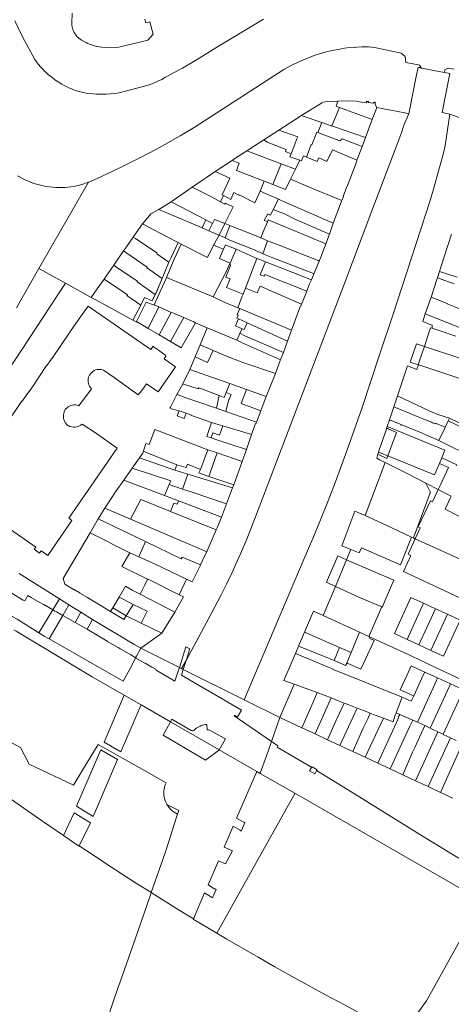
# Model space of a CAD drawing. Header units: metres. Extents: x 135785 to 137489, y 452643 to 455118.
# Tile 41 of 48: x 136787 to 136951, y 454431 to 454805. Entities that reach past the tile are written whole.
import ezdxf

# ---------------------------------------------------------------- set-up
doc = ezdxf.new("R2010")
doc.units = ezdxf.units.M
doc.layers.add('B-RO-KG-GRENS_PERCEEL-G', color=211, linetype='Continuous', lineweight=9)

msp = doc.modelspace()

# ---------------------------------------------------------------- linework, layer by layer
at = {"layer": 'B-RO-KG-GRENS_PERCEEL-G', "flags": 128}
for points in [[(136805.718, 454778.65), (136804.793, 454779.094), (136803.883, 454779.566), (136802.987, 454780.067), (136801.675, 454780.869), (136800.401, 454781.732), (136799.169, 454782.654), (136797.982, 454783.632), (136797.216, 454784.315), (136796.472, 454785.021), (136795.751, 454785.75), (136795.052, 454786.501), (136794.049, 454787.668), (136793.411, 454788.471), (136792.717, 454789.408), (136788.067, 454798.024), (136785.168, 454804.11)], [(136806.927, 454807.012), (136806.775, 454803.173), (136806.785, 454802.924), (136806.83, 454802.428), (136806.907, 454801.936), (136806.957, 454801.692), (136807.08, 454801.21), (136807.235, 454800.736), (136807.323, 454800.504), (136807.522, 454800.047), (136807.75, 454799.604), (136808.006, 454799.177), (136808.144, 454798.97), (136808.289, 454798.768), (136808.598, 454798.377), (136808.761, 454798.189), (136809.106, 454797.83), (136809.287, 454797.658), (136809.592, 454797.393), (136810.215, 454796.957), (136810.533, 454796.749), (136811.181, 454796.354), (136811.512, 454796.166), (136812.184, 454795.812), (136812.871, 454795.487), (136813.571, 454795.191)], [(136813.571, 454795.191), (136813.925, 454795.054), (136814.283, 454794.925), (136815.005, 454794.689), (136815.37, 454794.582), (136816.105, 454794.392), (136816.476, 454794.309), (136817.222, 454794.166), (136818.158, 454794.032), (136819.913, 454793.975), (136824.645, 454794.118), (136825.137, 454794.164), (136829.966, 454795.391), (136835.607, 454796.737), (136837.707, 454798.955), (136836.405, 454803.72)], [(136834.915, 454803.304), (136834.532, 454804.696)], [(136836.405, 454803.72), (136834.915, 454803.304)], [(136879.578, 454804.646), (136861.433, 454793.834), (136858.023, 454791.696), (136854.71, 454789.65), (136851.636, 454787.799), (136850.056, 454786.867), (136848.778, 454786.141), (136845.671, 454784.437), (136843.398, 454783.227), (136842.422, 454782.657), (136840.93, 454781.854), (136839.405, 454781.115), (136837.849, 454780.442), (136836.797, 454780.03), (136835.766, 454779.648)], [(136813.159, 454742.839), (136813.301, 454742.887), (136816.393, 454744.244), (136822.353, 454746.996), (136827.293, 454749.381), (136832.611, 454752.056), (136838.933, 454755.384), (136844.131, 454758.246), (136847.897, 454760.391), (136853.291, 454763.626), (136887.26, 454785.61), (136890.38, 454787.306), (136893.255, 454788.679), (136895.993, 454789.83), (136898.818, 454790.866), (136901.212, 454791.631), (136903.419, 454792.246), (136905.67, 454792.788), (136907.872, 454793.236), (136910.283, 454793.636), (136912.231, 454793.892), (136914.012, 454794.073), (136914.022, 454793.956), (136915.058, 454794.057), (136916.902, 454794.195), (136918.197, 454794.216), (136919.414, 454794.178), (136920.541, 454794.093), (136921.644, 454793.964), (136922.333, 454793.859), (136931.813, 454791.803), (136933.346, 454790.483), (136933.545, 454788.317), (136938.44, 454787.337)], [(136938.257, 454786.407), (136937.693, 454783.544), (136934.755, 454768.807)], [(136939.586, 454786.164), (136938.768, 454786.325), (136938.257, 454786.407)], [(136939.586, 454786.164), (136938.841, 454787.258), (136938.44, 454787.337)], [(136948.237, 454784.528), (136939.586, 454786.164)], [(136948.237, 454784.528), (136948.386, 454785.48), (136949.727, 454786.17), (136951.944, 454785.748)], [(136950.252, 454784.058), (136947.333, 454769.289), (136950.28, 454768.68)], [(136948.237, 454784.528), (136950.252, 454784.058)], [(136835.766, 454779.648), (136824.773, 454776.753), (136823.143, 454776.505), (136821.503, 454776.327), (136819.857, 454776.222), (136818.758, 454776.192), (136817.109, 454776.206), (136816.01, 454776.256), (136814.914, 454776.338), (136813.82, 454776.451), (136812.187, 454776.681), (136810.565, 454776.982), (136809.054, 454777.329), (136808.086, 454777.669), (136806.656, 454778.236), (136805.718, 454778.65)], [(136907.734, 454773.573), (136911.368, 454773.698), (136914.831, 454773.565), (136915.156, 454773.47), (136918.627, 454773.007)], [(136893.885, 454768.184), (136894.126, 454768.333), (136894.173, 454768.256), (136901.619, 454772.851), (136901.572, 454772.927), (136902.108, 454773.258)], [(136907.734, 454773.573), (136903.792, 454773.447), (136902.108, 454773.258)], [(136905.496, 454764.167), (136908.392, 454771.23)], [(136907.734, 454773.573), (136907.106, 454771.707)], [(136907.106, 454771.707), (136908.392, 454771.23)], [(136908.392, 454771.23), (136920.851, 454766.606)], [(136921.944, 454772.28), (136921.981, 454773.203), (136921.6, 454773.204), (136921.32, 454772.849), (136919.339, 454773.031), (136919.39, 454773.438), (136918.726, 454773.469), (136918.627, 454773.007)], [(136920.851, 454766.606), (136922.444, 454770.864)], [(136922.566, 454771.189), (136921.944, 454772.28)], [(136922.566, 454771.189), (136922.444, 454770.864)], [(136922.566, 454771.189), (136933.24, 454769.136)], [(136893.885, 454768.184), (136893.59, 454768.002), (136893.675, 454767.872), (136885.338, 454762.531)], [(136901.653, 454765.496), (136893.885, 454768.184)], [(136918.277, 454759.745), (136920.851, 454766.606)], [(136932.832, 454764.533), (136934.755, 454768.807)], [(136933.24, 454769.136), (136934.755, 454768.807)], [(136948.553, 454756.777), (136950.28, 454768.68)], [(136950.28, 454768.68), (136962.617, 454764.192)], [(136850.159, 454561.344), (136858.848, 454577.374), (136861.153, 454581.661), (136863.387, 454585.986), (136865.55, 454590.347), (136867.641, 454594.743), (136869.607, 454599.054), (136870.863, 454601.864), (136873.194, 454607.427), (136876.521, 454615.819), (136910.04, 454703.792), (136920.684, 454731.909), (136930.947, 454758.876), (136932.088, 454762.003), (136932.832, 454764.533)], [(136885.338, 454762.531), (136879.653, 454758.89)], [(136885.338, 454762.531), (136892.604, 454760.08), (136892.25, 454759.311)], [(136901.653, 454765.496), (136900.19, 454761.734)], [(136905.209, 454764.266), (136901.653, 454765.496)], [(136905.496, 454764.167), (136905.209, 454764.266)], [(136909.396, 454762.818), (136905.496, 454764.167)], [(136918.277, 454759.745), (136909.396, 454762.818)], [(136879.653, 454758.89), (136875.83, 454756.443), (136873.244, 454754.746)], [(136879.653, 454758.89), (136881.014, 454758.073)], [(136892.25, 454759.311), (136891.062, 454756.269)], [(136897.917, 454757.045), (136899.798, 454761.885)], [(136900.19, 454761.734), (136899.798, 454761.885)], [(136900.19, 454761.734), (136907.542, 454758.905)], [(136907.542, 454758.905), (136908.524, 454758.527)], [(136908.524, 454758.527), (136909.386, 454759.261)], [(136917.038, 454756.429), (136909.386, 454759.261)], [(136917.038, 454756.429), (136918.277, 454759.745)], [(136948.553, 454756.777), (136948.055, 454754.378), (136944.109, 454740.189), (136942.785, 454735.944), (136928.658, 454692.32), (136923.641, 454677.381), (136916.885, 454656.961), (136911.237, 454640.899), (136906.875, 454629.082), (136904.074, 454621.91), (136901.198, 454614.768), (136898.248, 454607.656), (136894.975, 454599.999), (136872.196, 454546.465)], [(136890.059, 454753.657), (136887.863, 454754.475), (136888.196, 454755.287), (136881.014, 454758.073)], [(136890.059, 454753.657), (136891.062, 454756.269)], [(136895.863, 454752.362), (136897.714, 454757.126)], [(136897.917, 454757.045), (136897.714, 454757.126)], [(136905.725, 454755.07), (136903.654, 454750.699)], [(136915.061, 454751.14), (136905.725, 454755.07)], [(136915.061, 454751.14), (136916.653, 454755.399)], [(136916.653, 454755.399), (136917.003, 454756.335)], [(136917.003, 454756.335), (136917.038, 454756.429)], [(136873.244, 454754.746), (136868.689, 454751.784), (136867.686, 454751.116)], [(136886.291, 454749.791), (136873.244, 454754.746)], [(136893.385, 454751.2), (136889.611, 454752.489), (136890.059, 454753.657)], [(136893.385, 454751.2), (136891.689, 454747.741)], [(136895.628, 454752.461), (136894.795, 454752.808), (136894.028, 454750.98), (136893.385, 454751.2)], [(136895.863, 454752.362), (136895.628, 454752.461)], [(136896.066, 454752.277), (136895.863, 454752.362)], [(136900.003, 454750.638), (136896.066, 454752.277)], [(136903.654, 454750.699), (136900.531, 454752.035), (136900.003, 454750.638)], [(136867.686, 454751.116), (136861.262, 454746.84)], [(136867.686, 454751.116), (136870.272, 454750.067), (136869.273, 454747.274), (136870.945, 454746.627)], [(136883.166, 454741.936), (136886.291, 454749.791)], [(136891.689, 454747.741), (136886.291, 454749.791)], [(136891.689, 454747.741), (136889.831, 454743.951)], [(136915.061, 454751.14), (136914.946, 454750.833), (136915.039, 454750.797), (136911.383, 454741.224), (136911.266, 454741.268), (136909.789, 454737.423), (136909.899, 454737.403), (136909.353, 454735.95)], [(136786.191, 454745.313), (136789.127, 454743.706), (136792.395, 454742.397), (136796.372, 454741.331), (136798.21, 454741.029), (136800.783, 454740.799), (136804.161, 454740.831), (136807.547, 454741.246), (136810.282, 454741.872), (136813.159, 454742.839)], [(136856.043, 454743.374), (136857.875, 454744.585)], [(136861.262, 454746.84), (136857.875, 454744.585)], [(136863.9, 454738.052), (136866.801, 454744.332), (136861.262, 454746.84)], [(136870.945, 454746.627), (136879.776, 454743.237)], [(136889.831, 454743.951), (136887.944, 454740.102)], [(136889.831, 454743.951), (136897.241, 454740.838), (136899.003, 454740.067), (136909.353, 454735.95)], [(136813.159, 454742.839), (136794.281, 454710.062)], [(136844.517, 454735.388), (136852.543, 454740.949)], [(136852.543, 454740.949), (136856.043, 454743.374)], [(136859.628, 454737.457), (136852.543, 454740.949)], [(136879.776, 454743.237), (136878.285, 454739.414)], [(136879.776, 454743.237), (136883.166, 454741.936)], [(136883.166, 454741.936), (136887.944, 454740.102)], [(136863.298, 454735.392), (136859.628, 454737.457)], [(136864.373, 454737.786), (136863.298, 454735.392)], [(136864.373, 454737.786), (136863.9, 454738.052)], [(136867.107, 454736.248), (136864.373, 454737.786)], [(136867.107, 454736.248), (136868.286, 454738.916), (136870.265, 454737.87), (136870.351, 454738.033)], [(136870.351, 454738.033), (136876.304, 454735.054)], [(136876.304, 454735.054), (136878.285, 454739.414)], [(136878.285, 454739.414), (136885.223, 454736.379)], [(136885.223, 454736.379), (136883.269, 454732.491)], [(136885.223, 454736.379), (136886.266, 454735.92), (136906.077, 454727.245)], [(136836.794, 454730.816), (136839.863, 454732.519)], [(136839.863, 454732.519), (136844.517, 454735.388)], [(136839.863, 454732.519), (136856.256, 454725.467)], [(136857.636, 454728.567), (136844.517, 454735.388)], [(136863.298, 454735.392), (136864.853, 454734.517), (136865.124, 454734.846), (136865.449, 454734.725), (136866.189, 454734.35)], [(136864.92, 454727.152), (136868.017, 454733.453), (136866.189, 454734.35)], [(136883.269, 454732.491), (136882.199, 454730.361)], [(136883.269, 454732.491), (136887.482, 454730.789)], [(136909.353, 454735.95), (136909.234, 454735.634), (136909.132, 454735.673), (136906.077, 454727.245)], [(136834.346, 454727.892), (136836.794, 454730.816)], [(136860.227, 454727.22), (136860.942, 454728.743), (136864.92, 454727.152)], [(136881.18, 454730.82), (136879.859, 454728.327)], [(136881.18, 454730.82), (136882.199, 454730.361)], [(136887.482, 454730.789), (136891.269, 454728.973)], [(136891.269, 454728.973), (136904.597, 454723.131)], [(136831.262, 454723.626), (136833.648, 454727.056)], [(136833.648, 454727.056), (136834.346, 454727.892)], [(136842.432, 454722.347), (136833.648, 454727.056)], [(136857.636, 454728.567), (136856.256, 454725.467)], [(136856.256, 454725.467), (136858.875, 454724.34)], [(136857.636, 454728.567), (136860.227, 454727.22)], [(136860.227, 454727.22), (136858.875, 454724.34)], [(136862.725, 454722.684), (136864.92, 454727.152)], [(136866.775, 454726.41), (136864.92, 454727.152)], [(136866.775, 454726.41), (136865.07, 454721.675)], [(136876.732, 454722.427), (136866.775, 454726.41)], [(136881.063, 454727.746), (136879.438, 454723.962)], [(136879.859, 454728.327), (136881.063, 454727.746)], [(136881.401, 454728.532), (136881.063, 454727.746)], [(136903.275, 454719.456), (136881.401, 454728.532)], [(136904.597, 454723.131), (136906.077, 454727.245)], [(136827.553, 454718.294), (136830.151, 454722.028)], [(136830.151, 454722.028), (136831.262, 454723.626)], [(136830.151, 454722.028), (136830.972, 454721.458)], [(136843.661, 454712.452), (136839.034, 454715.705), (136839.111, 454716.01), (136830.972, 454721.458)], [(136847.201, 454719.923), (136842.432, 454722.347)], [(136858.875, 454724.34), (136859.029, 454724.274)], [(136859.029, 454724.274), (136862.725, 454722.684)], [(136860.637, 454718.884), (136862.725, 454722.684)], [(136862.725, 454722.684), (136865.07, 454721.675)], [(136879.344, 454715.706), (136876.36, 454716.992), (136866.828, 454720.9), (136865.07, 454721.675)], [(136878.505, 454721.707), (136876.732, 454722.427)], [(136879.438, 454723.962), (136878.505, 454721.707)], [(136881.115, 454720.647), (136878.505, 454721.707)], [(136903.275, 454719.456), (136904.597, 454723.131)], [(136950.934, 454723.157), (136946.821, 454710.177)], [(136826.47, 454716.737), (136827.553, 454718.294)], [(136844.468, 454714.235), (136847.201, 454719.923)], [(136845.705, 454713.662), (136848.328, 454719.35)], [(136848.328, 454719.35), (136847.201, 454719.923)], [(136848.328, 454719.35), (136858.364, 454714.315), (136860.637, 454718.884)], [(136864.372, 454717.373), (136860.637, 454718.884)], [(136865.093, 454719.063), (136864.372, 454717.373)], [(136869.128, 454717.396), (136866.328, 454718.567), (136865.093, 454719.063)], [(136881.115, 454720.647), (136879.344, 454715.706)], [(136900.69, 454712.923), (136900.259, 454713.183), (136885.457, 454718.883), (136881.115, 454720.647)], [(136901.541, 454715.059), (136903.275, 454719.456)], [(136823.801, 454712.899), (136826.47, 454716.737)], [(136827.292, 454716.167), (136826.47, 454716.737)], [(136841.124, 454706.328), (136835.209, 454710.453), (136835.413, 454710.631), (136827.292, 454716.167)], [(136843.661, 454712.452), (136844.468, 454714.235)], [(136866.868, 454712.161), (136862.859, 454713.822), (136864.372, 454717.373)], [(136866.868, 454712.161), (136869.128, 454717.396)], [(136877.088, 454713.918), (136869.128, 454717.396)], [(136872.719, 454702.668), (136877.088, 454713.918)], [(136880.278, 454712.676), (136877.501, 454713.738), (136877.088, 454713.918)], [(136898.717, 454708.079), (136898.486, 454708.231), (136883.088, 454714.092), (136879.344, 454715.706)], [(136900.69, 454712.923), (136901.541, 454715.059)], [(136794.281, 454710.062), (136785.739, 454695.124)], [(136794.281, 454710.062), (136804.352, 454704.475)], [(136820.095, 454707.571), (136822.724, 454711.351)], [(136823.801, 454712.899), (136822.724, 454711.351)], [(136822.724, 454711.351), (136823.544, 454710.78)], [(136838.492, 454700.272), (136831.562, 454705.049), (136831.69, 454705.226), (136823.544, 454710.78)], [(136841.124, 454706.328), (136843.661, 454712.452)], [(136845.705, 454713.662), (136842.758, 454706.722)], [(136860.406, 454699.282), (136865.463, 454709.038), (136866.776, 454711.956)], [(136866.918, 454706.158), (136865.272, 454706.853), (136867.071, 454711.199), (136866.776, 454711.956)], [(136866.776, 454711.956), (136866.868, 454712.161)], [(136880.278, 454712.676), (136878.289, 454707.739), (136879.786, 454707.126), (136880.042, 454707.786), (136895.977, 454701.489)], [(136897.755, 454705.792), (136887.157, 454709.933), (136880.278, 454712.676)], [(136898.717, 454708.079), (136900.69, 454712.923)], [(136946.821, 454710.177), (136946.408, 454708.943)], [(136819.039, 454706.052), (136820.095, 454707.571)], [(136840.385, 454704.544), (136841.124, 454706.328)], [(136842.758, 454706.722), (136842.467, 454706.037)], [(136860.406, 454699.282), (136842.758, 454706.722)], [(136897.755, 454705.792), (136898.717, 454708.079)], [(136945.599, 454706.52), (136945.408, 454705.948)], [(136946.408, 454708.943), (136945.599, 454706.52)], [(136945.599, 454706.52), (136951.987, 454704.253)], [(136946.408, 454708.943), (136953.028, 454706.853)], [(136748.805, 454620.131), (136804.352, 454704.475)], [(136804.352, 454704.475), (136814.168, 454699.023)], [(136816.441, 454702.317), (136819.039, 454706.052)], [(136819.039, 454706.052), (136819.86, 454705.482)], [(136832.942, 454696.187), (136827.712, 454699.797), (136827.891, 454700.076), (136819.86, 454705.482)], [(136842.467, 454706.037), (136838.078, 454696.301)], [(136838.631, 454700.574), (136840.385, 454704.544)], [(136865.539, 454702.817), (136866.918, 454706.158)], [(136871.814, 454700.338), (136865.539, 454702.817)], [(136871.814, 454700.338), (136872.719, 454702.668)], [(136877.197, 454700.819), (136872.719, 454702.668)], [(136878.319, 454703.407), (136877.197, 454700.819)], [(136879.332, 454702.96), (136878.319, 454703.407)], [(136881.473, 454702.035), (136879.332, 454702.96)], [(136897.755, 454705.792), (136896.914, 454704.079), (136895.977, 454701.489)], [(136945.408, 454705.948), (136943.164, 454699.232)], [(136814.168, 454699.023), (136816.441, 454702.317)], [(136814.168, 454699.023), (136815.36, 454698.4)], [(136832.942, 454696.187), (136834.442, 454699.045), (136837.335, 454697.768), (136838.492, 454700.272)], [(136838.631, 454700.574), (136838.492, 454700.272)], [(136864.667, 454697.362), (136860.406, 454699.282)], [(136869.821, 454695.206), (136871.523, 454699.589)], [(136871.523, 454699.589), (136871.814, 454700.338)], [(136881.473, 454702.035), (136893.996, 454696.577)], [(136895.977, 454701.489), (136894.196, 454697.099), (136893.996, 454696.577)], [(136943.164, 454699.232), (136940.984, 454692.828)], [(136964.473, 454690.618), (136949.27, 454696.617), (136949.344, 454696.804), (136943.164, 454699.232)], [(136810.15, 454691.74), (136812.95, 454695.829), (136814.207, 454694.957)], [(136829.967, 454690.519), (136823.466, 454694.006), (136815.36, 454698.4)], [(136832.942, 454696.187), (136831.068, 454692.618)], [(136831.34, 454689.965), (136835.067, 454697.32), (136838.003, 454696.116), (136838.078, 454696.301)], [(136839.886, 454695.496), (136835.728, 454687.375)], [(136839.886, 454695.496), (136838.078, 454696.301)], [(136844.567, 454693.412), (136839.886, 454695.496)], [(136864.667, 454697.362), (136869.821, 454695.206)], [(136869.821, 454695.206), (136870.614, 454694.874)], [(136890.21, 454686.675), (136893.664, 454695.86), (136893.714, 454695.84), (136893.996, 454696.577)], [(136810.15, 454691.74), (136806.35, 454686.26), (136799.177, 454675.777), (136799.1, 454675.83), (136799.01, 454675.71), (136798.93, 454675.76), (136798.82, 454675.6), (136798.9, 454675.54), (136797.32, 454673.24), (136797.23, 454673.3), (136791.32, 454664.48), (136789.781, 454662.27), (136789.72, 454662.32), (136789.66, 454662.23), (136789.58, 454662.29), (136789.46, 454662.12), (136789.54, 454662.07), (136787.95, 454659.76), (136787.87, 454659.82), (136787.75, 454659.65), (136782.049, 454651.189)], [(136814.207, 454694.957), (136836.77, 454679.3), (136837.67, 454680.6), (136837.83, 454680.49), (136837.77, 454680.39), (136840.07, 454678.8), (136840.14, 454678.9), (136840.31, 454678.78), (136840.24, 454678.68), (136842.532, 454677.096), (136842.35, 454676.87), (136842.537, 454676.756), (136841.848, 454675.752), (136846.19, 454672.75), (136839.593, 454663.238), (136835.12, 454666.37), (136833.341, 454663.799), (136832.04, 454662.09), (136822.85, 454668.75)], [(136831.068, 454692.618), (136829.967, 454690.519)], [(136844.567, 454693.412), (136839.91, 454684.906)], [(136849.377, 454691.437), (136844.203, 454682.372)], [(136845.007, 454693.216), (136844.567, 454693.412)], [(136846.646, 454692.642), (136845.007, 454693.216)], [(136849.377, 454691.437), (136846.646, 454692.642)], [(136853.084, 454689.803), (136849.377, 454691.437)], [(136870.081, 454690.954), (136869.506, 454691.216), (136869.966, 454692.409), (136869.611, 454692.639), (136870.614, 454694.874)], [(136870.614, 454694.874), (136890.21, 454686.675)], [(136940.984, 454692.828), (136940.035, 454690.038), (136943.457, 454688.641)], [(136960.91, 454684.966), (136940.984, 454692.828)], [(136829.967, 454690.519), (136831.267, 454689.821), (136831.34, 454689.965)], [(136835.728, 454687.375), (136831.34, 454689.965)], [(136853.762, 454689.518), (136848.339, 454679.93), (136844.203, 454682.372)], [(136853.084, 454689.803), (136853.762, 454689.518)], [(136853.762, 454689.518), (136858.193, 454687.628)], [(136868.969, 454688.324), (136870.081, 454690.954)], [(136871.524, 454687.194), (136868.969, 454688.324)], [(136873.325, 454689.475), (136870.081, 454690.954)], [(136873.325, 454689.475), (136872.289, 454686.89), (136871.524, 454687.194)], [(136888.648, 454682.491), (136873.325, 454689.475)], [(136943.457, 454688.641), (136943.589, 454688.585)], [(136943.589, 454688.585), (136943.582, 454687.413)], [(136839.91, 454684.906), (136835.728, 454687.375)], [(136844.203, 454682.372), (136839.91, 454684.906)], [(136855.499, 454681.084), (136858.193, 454687.628)], [(136858.193, 454687.628), (136869.401, 454682.846)], [(136869.401, 454682.846), (136870.167, 454684.598)], [(136870.167, 454684.598), (136870.594, 454685.492)], [(136870.594, 454685.492), (136871.524, 454687.194)], [(136872.443, 454684.557), (136870.594, 454685.492)], [(136887.151, 454678.271), (136872.443, 454684.557)], [(136890.21, 454686.675), (136888.648, 454682.491)], [(136940.636, 454680.533), (136941.822, 454684.166)], [(136942.833, 454687.248), (136941.822, 454684.166)], [(136943.582, 454687.413), (136942.968, 454687.603), (136942.833, 454687.248)], [(136943.582, 454687.413), (136952.601, 454684.449)], [(136853.566, 454676.529), (136855.499, 454681.084)], [(136860.397, 454679.018), (136855.499, 454681.084)], [(136869.401, 454682.846), (136871.275, 454681.952)], [(136871.275, 454681.952), (136885.973, 454675.435)], [(136888.648, 454682.491), (136887.151, 454678.271)], [(136937.624, 454681.537), (136935.295, 454674.528)], [(136940.636, 454680.533), (136937.624, 454681.537)], [(136939.479, 454676.991), (136940.636, 454680.533)], [(136957.941, 454674.766), (136940.636, 454680.533)], [(136853.566, 454676.529), (136851.545, 454671.775)], [(136853.566, 454676.529), (136858.261, 454674.425)], [(136860.397, 454679.018), (136858.261, 454674.425)], [(136866.735, 454676.345), (136860.397, 454679.018)], [(136885.973, 454675.435), (136887.151, 454678.271)], [(136938.468, 454673.909), (136939.479, 454676.991)], [(136866.735, 454676.345), (136872.138, 454674.298)], [(136872.138, 454674.298), (136884.08, 454670.26)], [(136884.08, 454670.26), (136885.862, 454675.166), (136885.973, 454675.435)], [(136938.349, 454673.548), (136937.792, 454671.708), (136934.176, 454673.158), (136930.394, 454661.751)], [(136938.349, 454673.548), (136935.295, 454674.528)], [(136938.468, 454673.909), (136938.349, 454673.548)], [(136938.969, 454673.349), (136938.349, 454673.548)], [(136938.969, 454673.349), (136949.188, 454670.013)], [(136804.979, 454657.204), (136805.435, 454657.57), (136805.936, 454657.871), (136806.474, 454658.1), (136807.037, 454658.254), (136807.617, 454658.33), (136808.202, 454658.326), (136808.78, 454658.242), (136809.342, 454658.08), (136809.466, 454658.033), (136814.23, 454664.48), (136813.843, 454664.917), (136813.519, 454665.403), (136813.264, 454665.929), (136813.083, 454666.485), (136812.98, 454667.06), (136812.956, 454667.644), (136813.013, 454668.225), (136813.148, 454668.793), (136813.262, 454669.115)], [(136813.262, 454669.115), (136813.517, 454669.645), (136813.841, 454670.136), (136814.229, 454670.578), (136814.341, 454670.685)], [(136814.341, 454670.685), (136814.793, 454671.049), (136815.291, 454671.347), (136815.825, 454671.574), (136816.386, 454671.726), (136816.961, 454671.799), (136817.542, 454671.793), (136818.116, 454671.707), (136818.673, 454671.543), (136818.812, 454671.488)], [(136818.812, 454671.488), (136822.85, 454668.75)], [(136848.936, 454666.37), (136851.545, 454671.775)], [(136856.282, 454670.168), (136851.545, 454671.775)], [(136856.282, 454670.168), (136857.638, 454669.645)], [(136866.735, 454666.432), (136857.638, 454669.645)], [(136884.08, 454670.26), (136883.831, 454669.575), (136880.632, 454661.524)], [(136949.188, 454670.013), (136955.633, 454667.78)], [(136846.718, 454662.318), (136848.936, 454666.37)], [(136854.816, 454664.387), (136849.232, 454666.224), (136848.936, 454666.37)], [(136866.735, 454666.432), (136865.397, 454663.053)], [(136873.104, 454664.183), (136866.735, 454666.432)], [(136846.718, 454662.318), (136844.219, 454657.44)], [(136846.718, 454662.318), (136847.19, 454662.12)], [(136850.032, 454661.05), (136847.19, 454662.12)], [(136862.783, 454661.891), (136854.98, 454664.795), (136854.816, 454664.387)], [(136862.783, 454661.891), (136861.686, 454657.061)], [(136865.397, 454663.053), (136864.661, 454661.193), (136862.783, 454661.891)], [(136865.397, 454663.053), (136867.303, 454662.298)], [(136867.303, 454662.298), (136866.566, 454660.439)], [(136878.535, 454656.03), (136871.036, 454658.82), (136873.104, 454664.183)], [(136880.632, 454661.524), (136873.104, 454664.183)], [(136880.632, 454661.524), (136878.535, 454656.03)], [(136930.394, 454661.751), (136928.995, 454657.558)], [(136942.454, 454656.07), (136930.394, 454661.751)], [(136850.032, 454661.05), (136853.483, 454659.892)], [(136853.483, 454659.892), (136861.686, 454657.061)], [(136866.428, 454660.494), (136865.272, 454655.824)], [(136866.566, 454660.439), (136866.428, 454660.494)], [(136803.893, 454655.644), (136803.718, 454655.08), (136803.622, 454654.498), (136803.604, 454653.908), (136803.667, 454653.321), (136803.808, 454652.748), (136804.026, 454652.199), (136804.315, 454651.684), (136804.649, 454651.24)], [(136803.893, 454655.644), (136804.076, 454656.106), (136804.33, 454656.534), (136804.65, 454656.914), (136804.979, 454657.204)], [(136844.698, 454656.881), (136844.026, 454657.08), (136844.219, 454657.44)], [(136847.511, 454656.099), (136844.698, 454656.881)], [(136850.223, 454655.144), (136849.461, 454653.188), (136846.795, 454654.153), (136847.511, 454656.099)], [(136847.511, 454656.099), (136850.223, 454655.144)], [(136859.873, 454651.66), (136852.204, 454654.351), (136852.229, 454654.473), (136850.223, 454655.144)], [(136861.686, 454657.061), (136865.272, 454655.824)], [(136865.272, 454655.824), (136876.927, 454651.802)], [(136876.927, 454651.802), (136878.535, 454656.03)], [(136928.995, 454657.558), (136927.367, 454652.681)], [(136928.995, 454657.558), (136939.136, 454653.452)], [(136942.454, 454656.07), (136945.693, 454654.742)], [(136950.191, 454653.265), (136945.693, 454654.742)], [(136804.824, 454650.946), (136806.047, 454650.094), (136807.491, 454649.887), (136808.074, 454649.88), (136808.653, 454649.954), (136809.217, 454650.105), (136809.754, 454650.332), (136810.256, 454650.631), (136810.712, 454650.995), (136815.74, 454647.7), (136824.029, 454641.884), (136805.659, 454615.374), (136806.86, 454614.51), (136797.66, 454601.2), (136795.145, 454602.949)], [(136804.824, 454650.946), (136804.649, 454651.24)], [(136859.684, 454645.854), (136858.081, 454646.389), (136859.873, 454651.66)], [(136859.873, 454651.66), (136861.489, 454651.167)], [(136861.489, 454651.167), (136864.101, 454650.37)], [(136864.101, 454650.37), (136862.902, 454646.837)], [(136864.101, 454650.37), (136875.03, 454647.037)], [(136876.927, 454651.802), (136876.69, 454651.177), (136876.587, 454651.214), (136875.03, 454647.037)], [(136927.367, 454652.681), (136926.539, 454650.084)], [(136927.367, 454652.681), (136927.459, 454652.653), (136927.392, 454652.442), (136927.61, 454652.366), (136927.679, 454652.583), (136931.812, 454650.906), (136931.716, 454650.697), (136931.874, 454650.636), (136931.962, 454650.826), (136938.711, 454648.093), (136941.241, 454646.947), (136946.077, 454644.756)], [(136939.136, 454653.452), (136940.473, 454652.91)], [(136940.473, 454652.91), (136943.39, 454651.729)], [(136943.758, 454651.58), (136943.39, 454651.729)], [(136944.728, 454651.187), (136943.758, 454651.58)], [(136944.728, 454651.187), (136944.835, 454651.411)], [(136944.835, 454651.411), (136948.537, 454649.843)], [(136948.537, 454649.843), (136949.731, 454652.313)], [(136949.731, 454652.313), (136950.191, 454653.265)], [(136963.481, 454645.734), (136949.731, 454652.313)], [(136950.191, 454653.265), (136950.443, 454653.15)], [(136950.443, 454653.15), (136953.085, 454651.869), (136955.113, 454650.946)], [(136836.219, 454643.302), (136838.355, 454648.975), (136858.42, 454641.33)], [(136860.311, 454647.7), (136859.684, 454645.854)], [(136860.311, 454647.7), (136862.902, 454646.837)], [(136873.074, 454641.387), (136875.03, 454647.037)], [(136926.219, 454649.082), (136923.516, 454641.237)], [(136926.323, 454649.407), (136926.219, 454649.082)], [(136926.539, 454650.084), (136926.323, 454649.407)], [(136926.323, 454649.407), (136926.517, 454649.334), (136926.603, 454649.542), (136926.898, 454649.41), (136926.832, 454649.273), (136930.066, 454647.828)], [(136928.396, 454649.328), (136926.539, 454650.084)], [(136930.066, 454647.828), (136926.736, 454638.991)], [(136947.208, 454638.281), (136948.39, 454641.185), (136928.396, 454649.328)], [(136946.077, 454644.756), (136948.503, 454649.773), (136948.537, 454649.843)], [(136833.715, 454640.027), (136834.931, 454643.723), (136836.219, 454643.302)], [(136862.275, 454644.99), (136859.684, 454645.854)], [(136873.074, 454641.387), (136862.275, 454644.99)], [(136946.077, 454644.756), (136959.474, 454638.189)], [(136832.497, 454638.292), (136833.715, 454640.027)], [(136835.16, 454640.32), (136834, 454640.73), (136833.715, 454640.027)], [(136835.16, 454640.32), (136846.64, 454635.62)], [(136858.42, 454641.33), (136855.6, 454633.85)], [(136858.42, 454641.33), (136860.83, 454640.53), (136862.01, 454640.16)], [(136858.773, 454631.207), (136862.01, 454640.16)], [(136862.01, 454640.16), (136871.487, 454636.884)], [(136871.487, 454636.884), (136873.074, 454641.387)], [(136923.019, 454639.626), (136922.537, 454638.063), (136923.653, 454637.527), (136925.71, 454636.494)], [(136923.26, 454640.407), (136923.019, 454639.626)], [(136923.019, 454639.626), (136926.347, 454637.956)], [(136923.516, 454641.237), (136923.26, 454640.407)], [(136926.736, 454638.991), (136923.26, 454640.407)], [(136829.708, 454634.322), (136832.497, 454638.292)], [(136845.88, 454633.61), (136832.497, 454638.292)], [(136845.88, 454633.61), (136846.64, 454635.62)], [(136846.64, 454635.62), (136850.2, 454634.515), (136850.661, 454635.785), (136855.6, 454633.85)], [(136871.487, 454636.884), (136868.281, 454627.991)], [(136925.71, 454636.494), (136918.196, 454616.356)], [(136925.71, 454636.494), (136933.794, 454632.436)], [(136926.736, 454638.991), (136926.347, 454637.956)], [(136926.736, 454638.991), (136944.543, 454631.739)], [(136944.543, 454631.739), (136946.339, 454636.148)], [(136946.339, 454636.148), (136947.208, 454638.281)], [(136946.597, 454627.795), (136949.751, 454634.558), (136946.339, 454636.148)], [(136947.208, 454638.281), (136952.907, 454635.624), (136952.755, 454635.297)], [(136826.502, 454629.726), (136829.708, 454634.322)], [(136829.708, 454634.322), (136844.42, 454629.547), (136843.813, 454628.163)], [(136850.789, 454632.079), (136845.88, 454633.61)], [(136850.789, 454632.079), (136848.796, 454626.406)], [(136867.824, 454626.813), (136850.789, 454632.079)], [(136855.6, 454633.85), (136855.073, 454632.522), (136855.6, 454632.28)], [(136855.6, 454632.28), (136858.773, 454631.207)], [(136933.794, 454632.436), (136941.409, 454628.501)], [(136819.34, 454619.175), (136823.666, 454625.66), (136826.502, 454629.726)], [(136841.954, 454623.922), (136826.502, 454629.726)], [(136843.813, 454628.163), (136841.954, 454623.922)], [(136848.796, 454626.406), (136843.813, 454628.163)], [(136858.773, 454631.207), (136868.281, 454627.991)], [(136868.281, 454627.991), (136867.824, 454626.813)], [(136941.409, 454628.501), (136941.373, 454628.431), (136942.958, 454625.034), (136942.848, 454624.992), (136936.502, 454607.864)], [(136941.409, 454628.501), (136945.864, 454626.222)], [(136848.796, 454626.406), (136852.488, 454625.156)], [(136852.488, 454625.156), (136865.538, 454620.747)], [(136867.824, 454626.813), (136865.538, 454620.747)], [(136937.163, 454607.562), (136939.106, 454611.727), (136938.317, 454612.095), (136942.906, 454621.938), (136943.695, 454621.57), (136945.864, 454626.222)], [(136945.864, 454626.222), (136946.597, 454627.795)], [(136945.864, 454626.222), (136947.025, 454625.628), (136950.803, 454623.644)], [(136793.078, 454604.374), (136768.01, 454621.775)], [(136844.239, 454617.915), (136833.045, 454622.381), (136829.125, 454614.989)], [(136847.241, 454621.936), (136841.954, 454623.922)], [(136844.239, 454617.915), (136845.515, 454621.083), (136846.763, 454620.645)], [(136847.241, 454621.936), (136846.763, 454620.645)], [(136851.381, 454620.402), (136847.241, 454621.936)], [(136851.381, 454620.402), (136863.589, 454615.751)], [(136863.589, 454615.751), (136865.538, 454620.747)], [(136963.813, 454610.963), (136948.584, 454618.779), (136950.488, 454622.934)], [(136950.488, 454622.934), (136950.803, 454623.644)], [(136816.85, 454615.062), (136819.34, 454619.175)], [(136819.34, 454619.175), (136829.125, 454614.989)], [(136844.239, 454617.915), (136861.642, 454610.971)], [(136918.196, 454616.356), (136914.251, 454618.042), (136909.317, 454604.833), (136912.737, 454603.426)], [(136813.811, 454609.751), (136816.3, 454614.15), (136816.85, 454615.062)], [(136816.85, 454615.062), (136834.765, 454606.446)], [(136829.125, 454614.989), (136856.084, 454603.453)], [(136863.589, 454615.751), (136861.947, 454611.685), (136861.642, 454610.971)], [(136926.157, 454612.66), (136918.196, 454616.356)], [(136813.811, 454609.751), (136803.57, 454592.51), (136804.14, 454590.3), (136807.41, 454588.33), (136807.46, 454588.41), (136809.87, 454586.97), (136809.82, 454586.89), (136812.691, 454585.187), (136821.47, 454579.92)], [(136813.811, 454609.751), (136828.861, 454602.251)], [(136861.642, 454610.971), (136858.203, 454602.928), (136857.994, 454602.532)], [(136926.157, 454612.66), (136935.779, 454608.194)], [(136832.2, 454600.736), (136834.765, 454606.446)], [(136834.765, 454606.446), (136848.305, 454599.934), (136848.662, 454600.568), (136855.67, 454597.633)], [(136935.779, 454608.194), (136932.65, 454600.182)], [(136932.699, 454595.108), (136935.547, 454601.216), (136934.444, 454601.731), (136937.163, 454607.562)], [(136936.502, 454607.864), (136935.779, 454608.194)], [(136937.163, 454607.562), (136936.502, 454607.864)], [(136959.586, 454597.326), (136937.163, 454607.562)], [(136795.145, 454602.949), (136794.579, 454602.088), (136792.525, 454603.566), (136793.078, 454604.374)], [(136828.861, 454602.251), (136825.756, 454597.049)], [(136828.861, 454602.251), (136832.2, 454600.736)], [(136855.67, 454597.633), (136857.308, 454601.235), (136857.994, 454602.532)], [(136857.994, 454602.532), (136856.084, 454603.453)], [(136912.737, 454603.426), (136911.126, 454599.593)], [(136912.737, 454603.426), (136915.887, 454602.171), (136916.782, 454604.151), (136931.627, 454597.689), (136932.65, 454600.182)], [(136832.2, 454600.736), (136838.214, 454598.006)], [(136838.214, 454598.006), (136850.34, 454592.14)], [(136911.126, 454599.593), (136907.812, 454601.039), (136903.438, 454591.011), (136906.874, 454589.469)], [(136911.126, 454599.593), (136906.874, 454589.469)], [(136925.8, 454584.249), (136929.077, 454591.764), (136911.126, 454599.593)], [(136786.778, 454594.377), (136802.122, 454584.676)], [(136825.756, 454597.049), (136835.544, 454592.223)], [(136855.67, 454597.633), (136855.476, 454597.206), (136852.545, 454591.192), (136850.34, 454592.14)], [(136995.342, 454581.002), (136993.991, 454578.103), (136994.779, 454577.736), (136993.195, 454574.337), (136992.406, 454574.705), (136989.558, 454568.596), (136932.699, 454595.108)], [(136834.513, 454589.989), (136835.544, 454592.223)], [(136835.544, 454592.223), (136835.571, 454592.281)], [(136847.51, 454586.3), (136835.571, 454592.281)], [(136847.51, 454586.3), (136850.34, 454592.14)], [(136799.587, 454580.526), (136796.111, 454582.524), (136795.519, 454582.864), (136791.31, 454585.302), (136790.131, 454585.969), (136788.954, 454583.949), (136788.383, 454584.285), (136784.188, 454586.767), (136783.607, 454587.114), (136782.778, 454587.608)], [(136825.317, 454586.316), (136827.115, 454589.563), (136829.753, 454588.017)], [(136832.762, 454586.489), (136829.753, 454588.017)], [(136832.762, 454586.489), (136834.513, 454589.989)], [(136906.874, 454589.469), (136902.241, 454578.433)], [(136916.075, 454585.219), (136906.874, 454589.469)], [(136799.587, 454580.526), (136802.122, 454584.676)], [(136802.122, 454584.676), (136805.725, 454582.398)], [(136822.33, 454581.32), (136824.741, 454585.353)], [(136824.741, 454585.353), (136825.317, 454586.316)], [(136824.741, 454585.353), (136826.497, 454584.427)], [(136826.497, 454584.427), (136829.851, 454582.659)], [(136845.898, 454579.644), (136832.762, 454586.489)], [(136845.898, 454579.644), (136849.208, 454585.461), (136847.51, 454586.3)], [(136916.075, 454585.219), (136924.441, 454581.705)], [(136924.704, 454581.736), (136925.8, 454584.249)], [(136934.059, 454569.349), (136929.273, 454571.56), (136935.558, 454585.282), (136940.365, 454583.074)], [(136940.365, 454583.074), (136934.059, 454569.349)], [(136940.365, 454583.074), (136944.908, 454580.987)], [(136704.122, 454582.888), (136709.386, 454578.926), (136747.88, 454552.36), (136751.734, 454549.658), (136761.143, 454543.462), (136766.469, 454539.841), (136768.32, 454538.617), (136770.806, 454537.29), (136773.85, 454535.556), (136777.021, 454533.897), (136780.091, 454532.187), (136783.997, 454530.069), (136787.321, 454528.308), (136790.657, 454521.948), (136807.388, 454514.089)], [(136794.293, 454571.86), (136786.109, 454577.04), (136784.106, 454578.056), (136780.88, 454580.119), (136778.816, 454581.414)], [(136794.293, 454571.86), (136799.587, 454580.526)], [(136803.37, 454578.38), (136800.92, 454579.758), (136800.336, 454580.096), (136799.587, 454580.526)], [(136803.37, 454578.38), (136805.725, 454582.398)], [(136805.725, 454582.398), (136810.238, 454579.643)], [(136808.126, 454575.705), (136810.238, 454579.643)], [(136810.238, 454579.643), (136814.684, 454576.929)], [(136821.47, 454579.92), (136822.33, 454581.32)], [(136821.47, 454579.92), (136826.578, 454576.856)], [(136827.465, 454578.289), (136822.33, 454581.32)], [(136827.465, 454578.289), (136830.101, 454582.547)], [(136829.851, 454582.659), (136830.101, 454582.547)], [(136830.101, 454582.547), (136835.422, 454580.04), (136833.091, 454575.556)], [(136840.954, 454571.736), (136845.898, 454579.644)], [(136895.192, 454572.098), (136898.584, 454580.06), (136902.241, 454578.433)], [(136919.51, 454570.486), (136924.441, 454581.705)], [(136924.441, 454581.705), (136924.652, 454581.616)], [(136924.704, 454581.736), (136924.652, 454581.616)], [(136944.908, 454580.987), (136938.598, 454567.253)], [(136944.908, 454580.987), (136949.452, 454578.899)], [(136798.216, 454569.585), (136803.37, 454578.38)], [(136808.126, 454575.705), (136803.37, 454578.38)], [(136812.565, 454573.18), (136808.126, 454575.705)], [(136814.684, 454576.929), (136812.565, 454573.18)], [(136814.684, 454576.929), (136830.724, 454567.286), (136833.012, 454565.959)], [(136827.465, 454578.289), (136826.578, 454576.856)], [(136833.091, 454575.556), (136827.465, 454578.289)], [(136840.954, 454571.736), (136833.091, 454575.556)], [(136915.96, 454572.12), (136902.241, 454578.433)], [(136949.452, 454578.899), (136943.138, 454565.155)], [(136949.452, 454578.899), (136954.258, 454576.691), (136947.948, 454562.933), (136943.138, 454565.155)], [(136784.755, 454573.033), (136785.666, 454572.416), (136814.561, 454555.125), (136826.462, 454548.283)], [(136796.272, 454570.618), (136794.293, 454571.86)], [(136831.027, 454562.375), (136829.826, 454563.077), (136829.208, 454563.433), (136824.996, 454565.874), (136824.411, 454566.213), (136820.352, 454568.544), (136820.186, 454568.639), (136812.565, 454573.18)], [(136895.192, 454572.098), (136892.915, 454566.755)], [(136895.192, 454572.098), (136908.482, 454566.325)], [(136915.96, 454572.12), (136912.838, 454564.433)], [(136919.51, 454570.486), (136915.96, 454572.12)], [(136798.216, 454569.585), (136796.272, 454570.618)], [(136826.231, 454553.523), (136798.216, 454569.585)], [(136833.012, 454565.959), (136840.954, 454571.736)], [(136911.101, 454560.145), (136911.36, 454560.385), (136916.521, 454558.019), (136921.536, 454568.913), (136919.72, 454569.75), (136919.964, 454570.277)], [(136919.964, 454570.277), (136919.51, 454570.486)], [(136920.927, 454569.834), (136919.964, 454570.277)], [(136935.571, 454563.095), (136920.927, 454569.834)], [(136938.24, 454567.418), (136934.059, 454569.349)], [(136831.34, 454563.007), (136833.012, 454565.959)], [(136833.012, 454565.959), (136847.631, 454558.686)], [(136847.631, 454558.686), (136850.13, 454566.534), (136851.551, 454565.715), (136850.159, 454561.344)], [(136891.666, 454563.936), (136892.915, 454566.755)], [(136892.915, 454566.755), (136902.054, 454563.11)], [(136908.482, 454566.325), (136906.34, 454561.308)], [(136908.482, 454566.325), (136912.838, 454564.433)], [(136912.838, 454564.433), (136911.697, 454561.623)], [(136938.598, 454567.253), (136938.24, 454567.418)], [(136943.138, 454565.155), (136938.598, 454567.253)], [(136829.424, 454559.144), (136831.027, 454562.375)], [(136831.027, 454562.375), (136831.34, 454563.007)], [(136847.631, 454558.686), (136846.958, 454556.575), (136845.963, 454553.489), (136838.758, 454557.697), (136838.842, 454557.875), (136837.152, 454558.841), (136834.608, 454560.28), (136834.282, 454560.472), (136831.027, 454562.375)], [(136848.487, 454558.26), (136850.159, 454561.344)], [(136850.159, 454561.344), (136849.082, 454557.964)], [(136891.666, 454563.936), (136887.343, 454553.696), (136891.248, 454552.331)], [(136891.666, 454563.936), (136903.876, 454558.926), (136905.803, 454558.206), (136905.76, 454558.105), (136932.173, 454547.445)], [(136902.054, 454563.11), (136906.34, 454561.308)], [(136906.34, 454561.308), (136910.734, 454559.46)], [(136911.697, 454561.623), (136911.268, 454560.567)], [(136945.058, 454558.614), (136935.571, 454563.095)], [(136803.689, 454494.905), (136793.212, 454502.062), (136780.434, 454511.033), (136767.8, 454520.187), (136748.754, 454534.486), (136736.131, 454544.305), (136719.547, 454557.684)], [(136826.231, 454553.523), (136829.424, 454559.144)], [(136847.631, 454558.686), (136848.487, 454558.26)], [(136882.585, 454530.585), (136868.484, 454540.335), (136868.593, 454540.584), (136869.742, 454539.92), (136871.247, 454542.524), (136862.34, 454547.672), (136855.187, 454551.821), (136848.378, 454555.756), (136849.082, 454557.964)], [(136848.487, 454558.26), (136849.082, 454557.964)], [(136849.082, 454557.964), (136872.196, 454546.465)], [(136911.036, 454559.982), (136910.734, 454559.46)], [(136911.036, 454559.982), (136911.101, 454560.145)], [(136911.101, 454560.145), (136911.268, 454560.567)], [(136931.481, 454550.222), (136934.055, 454555.837), (136935.647, 454559.31)], [(136935.647, 454559.31), (136940.774, 454556.959)], [(136940.774, 454556.959), (136940.357, 454556.05)], [(136940.774, 454556.959), (136945.682, 454554.709)], [(136945.058, 454558.614), (136948.178, 454557.141)], [(136965.283, 454549.076), (136948.178, 454557.141)], [(136936.608, 454547.878), (136940.357, 454556.05)], [(136937.998, 454537.918), (136945.266, 454553.8)], [(136945.682, 454554.709), (136945.266, 454553.8)], [(136945.682, 454554.709), (136950.591, 454552.458)], [(136891.248, 454552.331), (136885.801, 454539.696)], [(136899.98, 454549.177), (136891.248, 454552.331)], [(136936.368, 454547.988), (136934.623, 454548.786), (136931.481, 454550.222)], [(136942.873, 454535.634), (136950.174, 454551.549)], [(136950.591, 454552.458), (136950.174, 454551.549)], [(136950.591, 454552.458), (136955.5, 454550.208)], [(136819.021, 454530.314), (136826.683, 454548.156)], [(136826.462, 454548.283), (136826.683, 454548.156)], [(136826.683, 454548.156), (136833.094, 454544.47)], [(136872.196, 454546.465), (136872.497, 454546.315)], [(136872.497, 454546.315), (136885.801, 454539.696)], [(136899.98, 454549.177), (136898.437, 454545.535)], [(136899.169, 454533.464), (136905.271, 454547.106)], [(136905.271, 454547.106), (136899.98, 454549.177)], [(136908.274, 454545.931), (136905.271, 454547.106)], [(136908.274, 454545.931), (136910.234, 454545.183)], [(136929.885, 454541.512), (136931.894, 454546.846)], [(136932.065, 454547.214), (136931.894, 454546.846)], [(136932.173, 454547.445), (136932.065, 454547.214)], [(136934.474, 454546.414), (136933.416, 454546.891), (136932.173, 454547.445)], [(136934.474, 454546.414), (136935.686, 454545.867)], [(136935.686, 454545.867), (136936.608, 454547.878)], [(136936.368, 454547.988), (136936.608, 454547.878)], [(136955.083, 454549.299), (136947.756, 454533.328)], [(136819.021, 454530.314), (136825.439, 454526.634), (136831.256, 454540.178), (136833.094, 454544.47)], [(136833.094, 454544.47), (136844.241, 454538.061)], [(136898.437, 454545.535), (136894.15, 454535.804)], [(136910.234, 454545.183), (136907.553, 454539.404)], [(136915.123, 454543.293), (136908.566, 454529.084)], [(136910.234, 454545.183), (136912.002, 454544.509)], [(136915.123, 454543.293), (136912.002, 454544.509)], [(136917.894, 454542.213), (136915.123, 454543.293)], [(136917.894, 454542.213), (136920.119, 454541.349)], [(136844.241, 454538.061), (136844.746, 454539.011)], [(136858.051, 454537.036), (136857.477, 454536.991), (136856.956, 454536.909), (136856.411, 454536.779), (136855.939, 454536.629), (136855.5, 454536.455), (136855.013, 454536.219), (136854.541, 454535.945), (136854.06, 454535.61), (136853.586, 454535.217), (136853.143, 454534.787), (136852.821, 454534.633), (136852.437, 454534.641), (136852.158, 454534.774), (136844.746, 454539.011)], [(136882.585, 454530.585), (136885.801, 454539.696)], [(136885.801, 454539.696), (136894.15, 454535.804)], [(136907.34, 454538.967), (136903.909, 454531.255)], [(136907.34, 454538.967), (136907.553, 454539.404)], [(136919.123, 454539.246), (136917.289, 454535.376)], [(136918.186, 454524.599), (136925.063, 454539.441)], [(136919.123, 454539.246), (136920.119, 454541.349)], [(136920.119, 454541.349), (136921.936, 454540.643)], [(136925.063, 454539.441), (136921.936, 454540.643)], [(136928.76, 454538.02), (136925.063, 454539.441)], [(136928.76, 454538.02), (136929.6, 454540.77)], [(136929.885, 454541.512), (136929.6, 454540.77)], [(136931.265, 454540.883), (136929.885, 454541.512)], [(136930.613, 454538.883), (136929.971, 454537.555)], [(136930.982, 454540.237), (136930.613, 454538.883)], [(136930.982, 454540.237), (136931.265, 454540.883)], [(136931.265, 454540.883), (136936.285, 454538.673)], [(136935.208, 454536.693), (136936.285, 454538.673)], [(136936.285, 454538.673), (136937.998, 454537.918)], [(136862.546, 454527.163), (136857.557, 454523.514), (136841.532, 454532.957), (136844.1, 454537.795)], [(136844.1, 454537.795), (136844.241, 454538.061)], [(136844.241, 454538.061), (136862.75, 454527.42)], [(136858.051, 454537.036), (136858.242, 454534.963), (136858.637, 454534.966), (136859.029, 454534.929), (136865.138, 454531.558)], [(136894.15, 454535.804), (136899.169, 454533.464)], [(136917.289, 454535.376), (136913.452, 454526.806)], [(136929.971, 454537.555), (136922.969, 454522.369)], [(136927.623, 454520.2), (136935.062, 454536.388)], [(136935.208, 454536.693), (136935.062, 454536.388)], [(136937.998, 454537.918), (136938.28, 454537.794)], [(136938.28, 454537.794), (136938.865, 454537.527)], [(136938.865, 454537.527), (136940.85, 454536.62)], [(136940.85, 454536.62), (136939.545, 454533.862)], [(136940.85, 454536.62), (136942.873, 454535.634)], [(136942.873, 454535.634), (136943.547, 454535.305)], [(136943.547, 454535.305), (136945.784, 454534.254)], [(136865.138, 454531.558), (136862.75, 454527.42)], [(136899.169, 454533.464), (136903.909, 454531.255)], [(136903.909, 454531.255), (136908.566, 454529.084)], [(136939.545, 454533.862), (136937.026, 454528.361)], [(136937.297, 454515.69), (136945.784, 454534.254)], [(136950.606, 454531.989), (136942.062, 454513.461)], [(136945.784, 454534.254), (136947.756, 454533.328)], [(136947.756, 454533.328), (136947.816, 454533.3)], [(136947.816, 454533.3), (136950.606, 454531.989)], [(136950.606, 454531.989), (136952.659, 454531.024)], [(136808.58, 454506.054), (136817.766, 454527.426)], [(136808.58, 454506.054), (136814.915, 454502.179), (136824.181, 454523.736), (136817.766, 454527.426)], [(136834.389, 454519.556), (136816.842, 454529.445), (136810.882, 454519.764)], [(136862.597, 454527.2), (136862.546, 454527.163)], [(136862.642, 454527.233), (136862.597, 454527.2)], [(136862.75, 454527.42), (136862.642, 454527.233)], [(136862.75, 454527.42), (136876.993, 454519.234)], [(136880.663, 454525.14), (136881.553, 454527.662), (136882.585, 454530.585)], [(136882.585, 454530.585), (136884.97, 454528.935), (136884.72, 454528.475), (136897.49, 454520.937), (136897.84, 454520.722)], [(136908.566, 454529.084), (136913.452, 454526.806)], [(136936.178, 454526.558), (136937.026, 454528.361)], [(136946.7, 454511.292), (136953.949, 454527.32)], [(136880.663, 454525.14), (136878.338, 454518.552)], [(136913.452, 454526.806), (136918.186, 454524.599)], [(136918.186, 454524.599), (136922.969, 454522.369)], [(136936.178, 454526.558), (136932.444, 454517.953)], [(136810.882, 454519.764), (136807.388, 454514.089)], [(136834.389, 454519.556), (136842.609, 454514.923), (136842.279, 454514.154), (136842.024, 454513.358), (136841.845, 454512.54), (136841.746, 454511.71), (136841.727, 454510.873), (136841.787, 454510.039), (136841.927, 454509.214), (136842.145, 454508.406), (136842.439, 454507.623), (136842.807, 454506.872), (136842.894, 454506.742)], [(136897.84, 454520.722), (136897.091, 454519.456)], [(136897.998, 454520.988), (136897.84, 454520.722)], [(136899.916, 454519.853), (136897.998, 454520.988)], [(136899.74, 454519.556), (136899.045, 454518.381)], [(136899.916, 454519.853), (136899.74, 454519.556)], [(136899.74, 454519.556), (136911.397, 454512.373), (136938.597, 454495.621), (136958.034, 454483.653), (136965.921, 454478.797), (136967.018, 454478.126), (136967.43, 454477.846), (136984.437, 454467.481), (136986.395, 454466.283), (137000, 454458.022), (137015.084, 454449.11), (137029.51, 454440.736), (137073.342, 454415.715)], [(136922.969, 454522.369), (136927.623, 454520.2)], [(136927.623, 454520.2), (136932.444, 454517.953)], [(136869.367, 454501.486), (136876.993, 454519.234)], [(136876.993, 454519.234), (136878.311, 454518.476)], [(136878.311, 454518.476), (136878.338, 454518.552)], [(136878.311, 454518.476), (136891.433, 454510.935)], [(136897.091, 454519.456), (136899.045, 454518.381)], [(136932.444, 454517.953), (136937.297, 454515.69)], [(136937.297, 454515.69), (136942.062, 454513.461)], [(136942.062, 454513.461), (136946.7, 454511.292)], [(136861.858, 454457.865), (136891.281, 454510.662)], [(136891.281, 454510.662), (136891.433, 454510.935)], [(136891.433, 454510.935), (136961.399, 454470.72), (136962.506, 454470.083)], [(136946.7, 454511.292), (136951.399, 454509.095)], [(136846.962, 454503.049), (136847.4, 454504.402), (136842.894, 454506.742)], [(136842.894, 454506.742), (136843.244, 454506.159), (136843.748, 454505.491), (136844.313, 454504.874), (136844.934, 454504.314), (136845.606, 454503.815), (136846.323, 454503.383), (136846.949, 454503.078), (136846.962, 454503.049)], [(136803.689, 454494.905), (136807.642, 454503.58)], [(136809.562, 454491.033), (136813.907, 454499.746), (136807.642, 454503.58)], [(136846.962, 454503.049), (136845.586, 454498.783), (136845.58, 454498.763)], [(136869.367, 454501.486), (136872.027, 454499.932)], [(136843.722, 454493.007), (136845.58, 454498.763)], [(136868.057, 454498.439), (136864.628, 454490.459)], [(136870.744, 454496.889), (136868.057, 454498.439)], [(136872.079, 454500.021), (136872.466, 454499.782), (136871.101, 454496.602), (136870.716, 454496.84)], [(136872.027, 454499.932), (136872.079, 454500.021)], [(136803.676, 454494.876), (136803.689, 454494.905)], [(136803.676, 454494.876), (136809.512, 454490.934)], [(136870.744, 454496.889), (136870.716, 454496.84)], [(136809.512, 454490.934), (136809.562, 454491.033)], [(136831.41, 454476.762), (136825.921, 454480.278), (136820.453, 454483.827), (136815.006, 454487.408), (136809.562, 454491.033)], [(136842.207, 454488.31), (136843.722, 454493.007)], [(136864.628, 454490.459), (136867.817, 454489.082), (136865.115, 454484.156), (136862.429, 454485.341)], [(136842.207, 454488.31), (136836.965, 454473.244)], [(136862.429, 454485.341), (136858.501, 454476.199)], [(136836.965, 454473.244), (136836.773, 454473.364), (136831.41, 454476.762)], [(136858.501, 454476.199), (136861.144, 454474.575)], [(136836.676, 454472.414), (136830.822, 454455.587)], [(136836.96, 454473.231), (136836.676, 454472.414)], [(136836.965, 454473.244), (136836.96, 454473.231)], [(136852.978, 454463.347), (136847.556, 454466.656), (136842.155, 454469.995), (136836.965, 454473.244)], [(136852.978, 454463.347), (136857.188, 454473.143)], [(136859.835, 454471.521), (136857.188, 454473.143)], [(136861.181, 454474.634), (136861.56, 454474.404), (136860.192, 454471.22), (136859.802, 454471.467)], [(136859.835, 454471.521), (136859.802, 454471.467)], [(136861.144, 454474.575), (136861.181, 454474.634)], [(136962.311, 454469.732), (136941.416, 454432.188), (136932.262, 454419.428)], [(136861.845, 454457.84), (136852.898, 454463.16), (136852.978, 454463.347)], [(136861.845, 454457.84), (136861.858, 454457.865)], [(136877.516, 454448.706), (136865.649, 454455.577), (136861.845, 454457.84)], [(136830.822, 454455.587), (136825.069, 454439.053)], [(136903.071, 454434.51), (136896.648, 454437.998), (136890.248, 454441.526), (136883.871, 454445.096), (136877.516, 454448.706)], [(136819.712, 454423.59), (136824.44, 454437.37), (136825.069, 454439.053)], [(136932.112, 454419.218), (136924.826, 454422.993), (136917.557, 454426.799), (136910.306, 454430.639), (136903.071, 454434.51)]]:
    msp.add_lwpolyline(points, dxfattribs=at)

doc.saveas('drawing.dxf')
